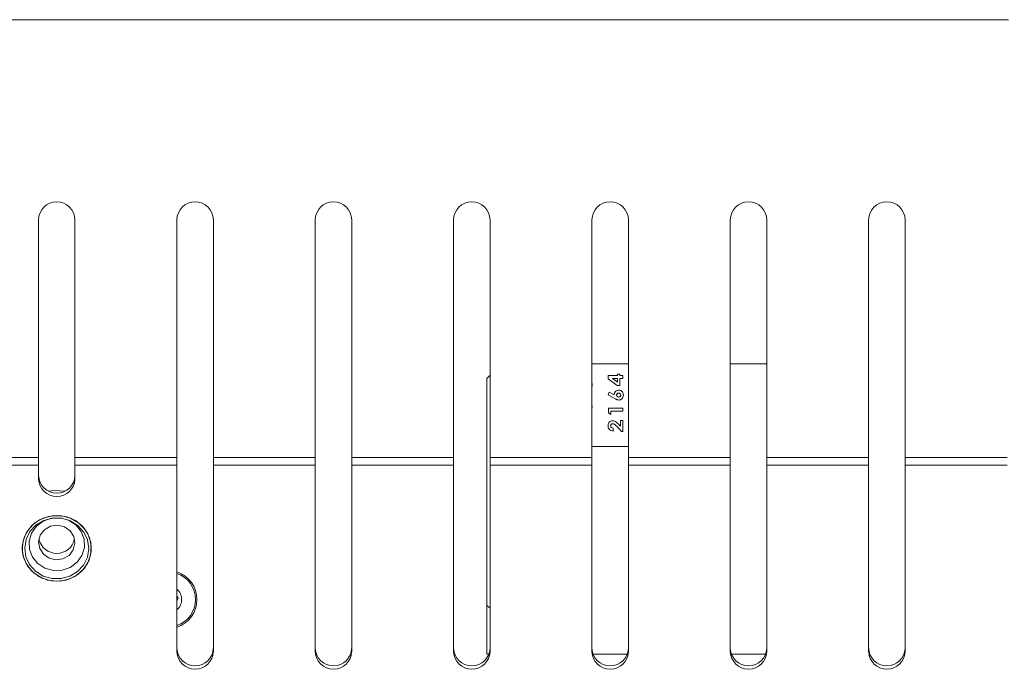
# Model space of a CAD drawing. Header units: millimetres. Extents: x 105 to 1419, y 95 to 961.
# Tile 9 of 43: x 189 to 324, y 400 to 490. Entities that reach past the tile are written whole.
import ezdxf

# ---------------------------------------------------------------- set-up
doc = ezdxf.new("R2010")
doc.units = ezdxf.units.MM
doc.header["$LTSCALE"] = 5

msp = doc.modelspace()

# ---------------------------------------------------------------- linework, layer by layer
at = {"color": 7, "linetype": 'Continuous', "lineweight": 15}
for p, q in [((159.11, 489.53), (324.72, 489.53)), ((191.5, 462.03), (191.5, 429.42)), ((196.5, 429.42), (196.5, 462.03)), ((210.5, 462.03), (210.5, 429.42)), ((215.5, 429.42), (215.5, 462.03)), ((229.5, 462.03), (229.5, 429.42)), ((234.5, 429.42), (234.5, 462.03)), ((248.5, 462.03), (248.5, 429.42)), ((253.5, 429.42), (253.5, 462.03)), ((267.5, 462.03), (267.5, 429.42)), ((272.5, 429.42), (272.5, 462.03)), ((286.5, 462.03), (286.5, 429.42)), ((291.5, 429.42), (291.5, 462.03)), ((305.5, 462.03), (305.5, 429.42)), ((310.5, 429.42), (310.5, 462.03)), ((267.5, 442.24), (267.5, 441.21)), ((272.5, 442.24), (267.5, 442.24)), ((291.5, 442.24), (286.5, 442.24)), ((267.5, 441.21), (267.5, 441.21)), ((253.5, 440.69), (253.04, 440.24)), ((253.04, 440.24), (253.04, 402.39)), ((269.71, 440.2), (269.71, 440.65)), ((269.71, 440.65), (271.01, 440.65)), ((270.96, 439.29), (269.71, 440.2)), ((270.33, 440.24), (271.01, 439.74)), ((271.01, 440.24), (270.33, 440.24)), ((271.01, 440.83), (271.35, 440.83)), ((271.01, 440.65), (271.01, 440.83)), ((271.01, 439.74), (271.01, 440.24)), ((271.35, 440.83), (271.35, 440.65)), ((271.35, 440.65), (271.76, 440.65)), ((271.35, 440.24), (271.35, 439.29)), ((271.76, 440.24), (271.35, 440.24)), ((271.76, 440.65), (271.76, 440.24)), ((267.55, 439.33), (267.5, 439.02)), ((267.55, 439.33), (267.5, 439.02)), ((269.71, 438.02), (269.88, 438.38)), ((269.88, 438.38), (270.55, 438.01)), ((271.35, 439.29), (270.96, 439.29)), ((270.7, 437.46), (269.71, 438.02)), ((267.5, 436.69), (267.55, 436.34)), ((267.5, 436.69), (267.55, 436.34)), ((267.55, 436.34), (267.5, 436.06)), ((267.55, 436.34), (267.5, 436.06)), ((269.76, 435.53), (269.76, 436.16)), ((269.76, 436.16), (271.76, 436.16)), ((270.09, 435.29), (269.76, 435.53)), ((270.09, 435.75), (270.09, 435.29)), ((271.76, 435.75), (270.09, 435.75)), ((271.76, 436.16), (271.76, 435.75)), ((267.5, 434.61), (267.5, 434.15)), ((267.5, 434.61), (267.5, 434.61)), ((267.5, 434.15), (267.5, 434.15)), ((271.42, 434.47), (271.76, 434.47)), ((271.42, 433.69), (271.42, 434.47)), ((271.76, 434.47), (271.76, 432.98)), ((267.5, 433.57), (267.5, 433.57)), ((267.5, 433.57), (267.5, 433.16)), ((267.5, 433.16), (267.5, 433.16)), ((270.42, 433.44), (270.42, 433.03)), ((271.57, 432.98), (270.94, 433.64)), ((271.18, 433.94), (271.42, 433.69)), ((271.76, 432.98), (271.57, 432.98)), ((267.5, 430.93), (272.5, 430.93)), ((177.5, 429.42), (191.5, 429.42)), ((191.5, 428.33), (191.5, 429.42)), ((196.5, 429.42), (210.5, 429.42)), ((196.5, 429.42), (196.5, 428.33)), ((210.5, 428.33), (210.5, 429.42)), ((215.5, 429.42), (229.5, 429.42)), ((215.5, 429.42), (215.5, 428.33)), ((229.5, 428.33), (229.5, 429.42)), ((234.5, 429.42), (248.5, 429.42)), ((234.5, 429.42), (234.5, 428.33)), ((248.5, 428.33), (248.5, 429.42)), ((253.5, 429.42), (267.5, 429.42)), ((253.5, 429.42), (253.5, 428.33)), ((267.5, 428.33), (267.5, 429.42)), ((272.5, 429.42), (286.5, 429.42)), ((272.5, 429.42), (272.5, 428.33)), ((286.5, 428.33), (286.5, 429.42)), ((291.5, 429.42), (305.5, 429.42)), ((291.5, 429.42), (291.5, 428.33)), ((305.5, 428.33), (305.5, 429.42)), ((310.5, 429.42), (324.5, 429.42)), ((310.5, 429.42), (310.5, 428.33)), ((191.5, 428.33), (177.5, 428.33)), ((191.5, 428.33), (191.5, 426.43)), ((210.5, 428.33), (196.5, 428.33)), ((196.5, 426.43), (196.5, 428.33)), ((210.5, 428.33), (210.5, 402.71)), ((229.5, 428.33), (215.5, 428.33)), ((215.5, 402.71), (215.5, 428.33)), ((229.5, 428.33), (229.5, 402.71)), ((248.5, 428.33), (234.5, 428.33)), ((234.5, 402.71), (234.5, 428.33)), ((248.5, 428.33), (248.5, 402.71)), ((267.5, 428.33), (253.5, 428.33)), ((253.5, 402.71), (253.5, 428.33)), ((267.5, 428.33), (267.5, 402.71)), ((286.5, 428.33), (272.5, 428.33)), ((272.5, 402.71), (272.5, 428.33)), ((286.5, 428.33), (286.5, 402.71)), ((305.5, 428.33), (291.5, 428.33)), ((291.5, 402.71), (291.5, 428.33)), ((305.5, 428.33), (305.5, 402.71)), ((324.5, 428.33), (310.5, 428.33)), ((310.5, 402.71), (310.5, 428.33)), ((210.5, 410.35), (210.67, 410.14)), ((210.67, 410.14), (210.5, 409.67)), ((253.04, 409.08), (253.5, 408.7)), ((253.04, 402.39), (253.36, 402.39)), ((267.64, 402.39), (272.36, 402.39)), ((286.64, 402.39), (291.36, 402.39))]:
    msp.add_line(p, q, dxfattribs=at)
at = {"color": 7, "linetype": 'Continuous', "lineweight": 15, "flags": 128}
for points in [[(195.15, 424.79), (193.7, 424.88), (192.85, 424.79)], [(191.99, 412.82), (193.23, 412.45), (194.52, 412.42), (195.78, 412.72), (196.9, 413.34), (197.81, 414.21), (198.44, 415.29), (198.74, 416.49), (198.68, 417.73), (198.28, 418.9), (197.56, 419.92), (196.58, 420.73), (195.4, 421.25), (194.12, 421.45), (192.84, 421.31), (191.63, 420.85), (190.61, 420.1), (189.83, 419.11), (189.36, 417.96), (189.24, 416.73), (189.47, 415.52), (190.04, 414.41), (190.9, 413.49), (191.99, 412.82)], [(194, 412.4), (195.28, 412.57), (196.47, 413.06), (197.47, 413.84), (198.22, 414.84), (198.65, 416), (198.74, 417.23), (198.47, 418.43), (197.88, 419.53), (197, 420.43), (195.89, 421.07), (194.64, 421.4), (193.35, 421.4), (192.11, 421.07), (191, 420.43), (190.12, 419.53), (189.52, 418.43), (189.26, 417.23), (189.35, 416), (189.78, 414.84), (190.53, 413.84), (191.53, 413.06), (192.72, 412.57), (194, 412.4)], [(192.13, 413.12), (193.34, 412.77), (194.59, 412.77), (195.8, 413.09), (196.86, 413.73), (197.69, 414.63), (198.22, 415.71), (198.41, 416.89), (198.24, 418.07), (197.73, 419.16), (196.91, 420.07), (195.86, 420.72), (194.66, 421.07), (193.4, 421.08), (192.2, 420.75), (191.14, 420.11), (190.31, 419.22), (189.78, 418.13), (189.59, 416.95), (189.76, 415.77), (190.27, 414.68), (191.08, 413.77), (192.13, 413.12)], [(192.38, 414.18), (193.53, 413.87), (194.73, 413.91), (195.85, 414.3), (196.8, 415), (197.46, 415.94), (197.79, 417.04), (197.75, 418.17), (197.34, 419.24), (196.61, 420.14), (195.61, 420.78), (194.46, 421.09), (193.27, 421.05), (192.14, 420.66), (191.2, 419.96), (190.53, 419.01), (190.2, 417.92), (190.24, 416.78), (190.65, 415.71), (191.39, 414.82), (192.38, 414.18)], [(192.94, 415.56), (193.89, 415.34), (194.85, 415.48), (195.69, 415.96), (196.26, 416.71), (196.5, 417.61), (196.35, 418.53), (195.84, 419.32), (195.05, 419.87), (194.11, 420.09), (193.14, 419.95), (192.31, 419.47), (191.73, 418.72), (191.5, 417.82), (191.65, 416.9), (192.16, 416.11), (192.94, 415.56)]]:
    msp.add_lwpolyline(points, dxfattribs=at)
at = {"color": 7, "linetype": 'Continuous', "lineweight": 15}
for centre, radius, start, end in [((194, 462.03), 2.5, 0, 180), ((213, 462.03), 2.5, 0, 180), ((232, 462.03), 2.5, 0, 180), ((251, 462.03), 2.5, 0, 180), ((270, 462.03), 2.5, 0, 180), ((289, 462.03), 2.5, 0, 180), ((308, 462.03), 2.5, 0, 180), ((194, 427), 2.5, 182.3135, 357.6865), ((194, 426.53), 2.5, 182.3134, 357.6866), ((194, 418.75), 2.52, 193.3209, 346.6791), ((209.25, 409.89), 4, 288.21, 71.79), ((209.25, 409.89), 3.8, 289.2049, 70.7951), ((209.25, 409.89), 1.9, 311.1395, 48.8605), ((213, 403.27), 2.5, 182.3134, 357.6866), ((232, 403.27), 2.5, 182.3133, 357.6867), ((251, 403.27), 2.5, 182.3134, 357.6866), ((270, 403.27), 2.5, 182.3134, 357.6866), ((289, 403.27), 2.5, 182.3134, 357.6866), ((308, 403.27), 2.5, 182.3133, 357.6867), ((213, 402.81), 2.5, 182.3137, 357.6863), ((232, 402.81), 2.5, 182.3136, 357.6864), ((251, 402.81), 2.5, 182.3136, 357.6864), ((270, 402.81), 2.5, 182.3136, 357.6864), ((289, 402.81), 2.5, 182.3136, 357.6864), ((308, 402.81), 2.5, 182.3136, 357.6864)]:
    msp.add_arc(centre, radius, start, end, dxfattribs=at)
for points, knots in [([(267.5, 439.69), (267.5, 439.69), (267.56, 439.58), (267.55, 439.45), (267.55, 439.33)], [0, 0, 0, 0, 0.03674, 1, 1, 1, 1]), ([(267.5, 439.69), (267.5, 439.69), (267.56, 439.58), (267.55, 439.45), (267.55, 439.33)], [0, 0, 0, 0, 0.03674, 1, 1, 1, 1]), ([(270.55, 438.01), (270.56, 438.1), (270.58, 438.29), (270.75, 438.5), (270.96, 438.63), (271.11, 438.64), (271.19, 438.65)], [0, 0, 0, 0, 0.279688, 0.559439, 0.779616, 1, 1, 1, 1]), ([(270.55, 438.01), (270.56, 438.1), (270.58, 438.29), (270.75, 438.5), (270.96, 438.63), (271.11, 438.64), (271.19, 438.65)], [0, 0, 0, 0, 0.279688, 0.559439, 0.779616, 1, 1, 1, 1]), ([(271.16, 438.24), (271.12, 438.24), (271.04, 438.23), (270.95, 438.15), (270.89, 438.06), (270.89, 438), (270.88, 437.97)], [0, 0, 0, 0, 0.279823, 0.559444, 0.779678, 1, 1, 1, 1]), ([(271.16, 438.24), (271.12, 438.24), (271.04, 438.23), (270.95, 438.15), (270.89, 438.06), (270.89, 438), (270.88, 437.97)], [0, 0, 0, 0, 0.279823, 0.559444, 0.779678, 1, 1, 1, 1]), ([(271.45, 437.97), (271.44, 438.01), (271.43, 438.09), (271.36, 438.18), (271.26, 438.23), (271.2, 438.24), (271.16, 438.24)], [0, 0, 0, 0, 0.279439, 0.559174, 0.779428, 1, 1, 1, 1]), ([(271.45, 437.97), (271.44, 438.01), (271.43, 438.09), (271.36, 438.18), (271.26, 438.23), (271.2, 438.24), (271.16, 438.24)], [0, 0, 0, 0, 0.279439, 0.559174, 0.779428, 1, 1, 1, 1]), ([(271.19, 438.65), (271.28, 438.64), (271.47, 438.61), (271.67, 438.42), (271.79, 438.2), (271.8, 438.05), (271.81, 437.97)], [0, 0, 0, 0, 0.279125, 0.558854, 0.779323, 1, 1, 1, 1]), ([(271.19, 438.65), (271.28, 438.64), (271.47, 438.61), (271.67, 438.42), (271.79, 438.2), (271.8, 438.05), (271.81, 437.97)], [0, 0, 0, 0, 0.279125, 0.558854, 0.779323, 1, 1, 1, 1]), ([(271.18, 437.29), (271.12, 437.3), (271.03, 437.3), (270.9, 437.36), (270.8, 437.41), (270.74, 437.44), (270.7, 437.46)], [0, 0, 0, 0, 0.339369, 0.559453, 0.779715, 1, 1, 1, 1]), ([(271.18, 437.29), (271.12, 437.3), (271.03, 437.3), (270.9, 437.36), (270.8, 437.41), (270.74, 437.44), (270.7, 437.46)], [0, 0, 0, 0, 0.339369, 0.559453, 0.779715, 1, 1, 1, 1]), ([(270.88, 437.97), (270.89, 437.92), (270.9, 437.84), (270.98, 437.76), (271.07, 437.71), (271.13, 437.7), (271.16, 437.7)], [0, 0, 0, 0, 0.279347, 0.558945, 0.779382, 1, 1, 1, 1]), ([(270.88, 437.97), (270.89, 437.92), (270.9, 437.84), (270.98, 437.76), (271.07, 437.71), (271.13, 437.7), (271.16, 437.7)], [0, 0, 0, 0, 0.279347, 0.558945, 0.779382, 1, 1, 1, 1]), ([(271.16, 437.7), (271.21, 437.71), (271.29, 437.71), (271.38, 437.78), (271.44, 437.87), (271.45, 437.93), (271.45, 437.97)], [0, 0, 0, 0, 0.2798307, 0.5594614, 0.7798194, 1, 1, 1, 1]), ([(271.16, 437.7), (271.21, 437.71), (271.29, 437.71), (271.38, 437.78), (271.44, 437.87), (271.45, 437.93), (271.45, 437.97)], [0, 0, 0, 0, 0.2798307, 0.5594614, 0.7798194, 1, 1, 1, 1]), ([(271.81, 437.97), (271.8, 437.88), (271.78, 437.68), (271.61, 437.46), (271.41, 437.32), (271.26, 437.3), (271.18, 437.29)], [0, 0, 0, 0, 0.28004, 0.559723, 0.780043, 1, 1, 1, 1]), ([(271.81, 437.97), (271.8, 437.88), (271.78, 437.68), (271.61, 437.46), (271.41, 437.32), (271.26, 437.3), (271.18, 437.29)], [0, 0, 0, 0, 0.28004, 0.559723, 0.780043, 1, 1, 1, 1]), ([(269.71, 433.77), (269.71, 433.87), (269.73, 434.05), (269.88, 434.28), (270.08, 434.41), (270.23, 434.43), (270.3, 434.44)], [0, 0, 0, 0, 0.280249, 0.559643, 0.780082, 1, 1, 1, 1]), ([(269.71, 433.77), (269.71, 433.87), (269.73, 434.05), (269.88, 434.28), (270.08, 434.41), (270.23, 434.43), (270.3, 434.44)], [0, 0, 0, 0, 0.280249, 0.559643, 0.780082, 1, 1, 1, 1]), ([(270.3, 434.44), (270.4, 434.43), (270.59, 434.4), (270.9, 434.22), (271.07, 434.04), (271.18, 433.94)], [0, 0, 0, 0, 0.279086, 0.559171, 1, 1, 1, 1]), ([(270.3, 434.44), (270.4, 434.43), (270.59, 434.4), (270.9, 434.22), (271.07, 434.04), (271.18, 433.94)], [0, 0, 0, 0, 0.279086, 0.559171, 1, 1, 1, 1]), ([(270.42, 433.03), (270.32, 433.05), (270.1, 433.07), (269.86, 433.27), (269.72, 433.52), (269.71, 433.69), (269.71, 433.77)], [0, 0, 0, 0, 0.280227, 0.559269, 0.779413, 1, 1, 1, 1]), ([(270.42, 433.03), (270.32, 433.05), (270.1, 433.07), (269.86, 433.27), (269.72, 433.52), (269.71, 433.69), (269.71, 433.77)], [0, 0, 0, 0, 0.280227, 0.559269, 0.779413, 1, 1, 1, 1]), ([(270.33, 434.03), (270.29, 434.03), (270.21, 434.02), (270.12, 433.94), (270.07, 433.84), (270.07, 433.78), (270.06, 433.75)], [0, 0, 0, 0, 0.279477, 0.558783, 0.77922, 1, 1, 1, 1]), ([(270.33, 434.03), (270.29, 434.03), (270.21, 434.02), (270.12, 433.94), (270.07, 433.84), (270.07, 433.78), (270.06, 433.75)], [0, 0, 0, 0, 0.279477, 0.558783, 0.77922, 1, 1, 1, 1]), ([(270.06, 433.75), (270.07, 433.7), (270.09, 433.6), (270.22, 433.47), (270.35, 433.45), (270.42, 433.44)], [0, 0, 0, 0, 0.279723, 0.560217, 1, 1, 1, 1]), ([(270.06, 433.75), (270.07, 433.7), (270.09, 433.6), (270.22, 433.47), (270.35, 433.45), (270.42, 433.44)], [0, 0, 0, 0, 0.279723, 0.560217, 1, 1, 1, 1]), ([(270.94, 433.64), (270.85, 433.74), (270.71, 433.88), (270.49, 434.01), (270.38, 434.03), (270.33, 434.03)], [0, 0, 0, 0, 0.560535, 0.780634, 1, 1, 1, 1]), ([(270.94, 433.64), (270.85, 433.74), (270.71, 433.88), (270.49, 434.01), (270.38, 434.03), (270.33, 434.03)], [0, 0, 0, 0, 0.560535, 0.780634, 1, 1, 1, 1])]:
    msp.add_open_spline(points, degree=3, knots=knots, dxfattribs=at)

doc.saveas('drawing.dxf')
